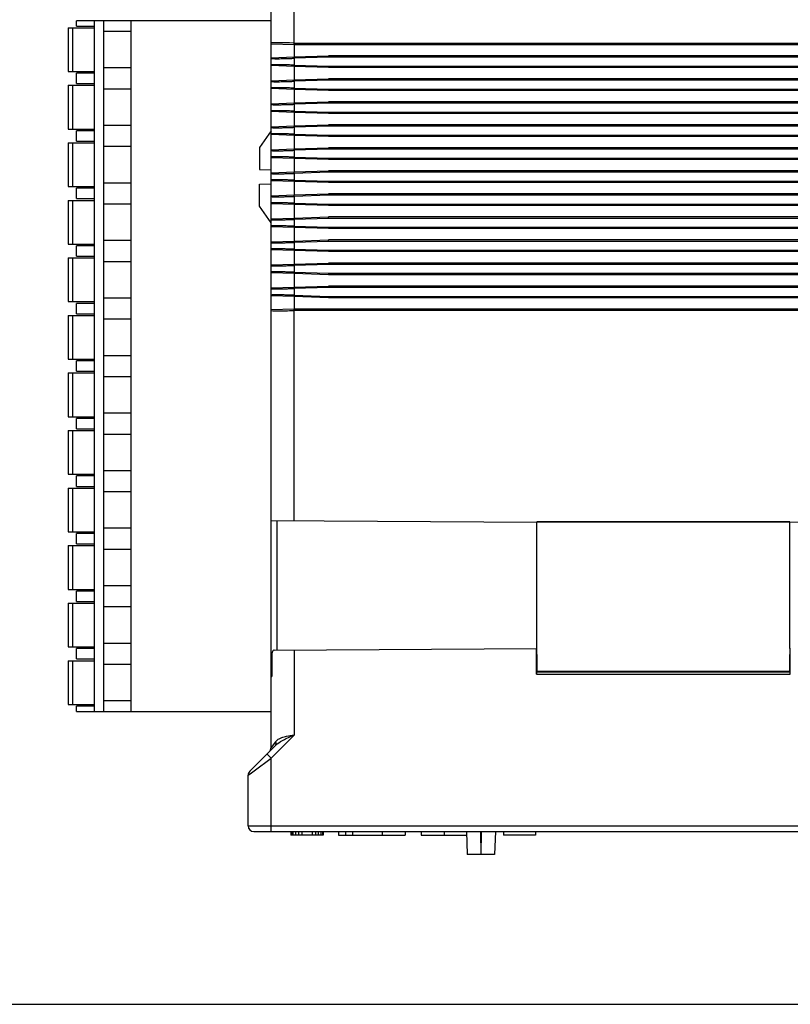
# Model space of a CAD drawing. Header units: millimetres. Extents: x 0 to 420, y 0 to 297.
# Tile 74 of 119: x 203 to 270, y 0 to 86. Entities that reach past the tile are written whole.
import ezdxf

# ---------------------------------------------------------------- set-up
doc = ezdxf.new("R2010")
doc.units = ezdxf.units.MM
doc.header["$LTSCALE"] = 23.1
doc.layers.get('0').update_dxf_attribs({"linetype": 'CONTINUOUS'})

msp = doc.modelspace()

# ---------------------------------------------------------------- linework, layer by layer
at = {"color": 7, "linetype": 'Continuous'}
for p, q in [((225.215, 22.314), (225.215, 120.3)), ((227.215, 83.525), (227.215, 101.796)), ((207.565, 84.857), (207.565, 81.057)), ((207.565, 84.857), (209.865, 84.857)), ((207.965, 84.857), (207.965, 81.057)), ((208.315, 85.007), (208.315, 85.457)), ((225.215, 85.457), (208.315, 85.457)), ((208.315, 85.007), (209.865, 85.007)), ((209.865, 25.457), (209.865, 85.457)), ((210.665, 25.457), (210.665, 85.457)), ((213.065, 25.457), (213.065, 85.457)), ((210.665, 84.553), (213.065, 84.553)), ((225.215, 83.467), (227.218, 83.4)), ((227.218, 83.4), (227.215, 83.525)), ((227.215, 83.525), (293.315, 83.525)), ((227.218, 83.4), (227.218, 82.324)), ((227.218, 83.4), (286.815, 83.4)), ((225.215, 82.246), (227.218, 82.324)), ((227.214, 82.205), (227.218, 82.324)), ((230.215, 82.295), (227.215, 82.205)), ((227.215, 82.205), (227.215, 81.608)), ((227.218, 82.324), (230.215, 82.414)), ((230.215, 82.295), (230.215, 82.414)), ((281.818, 82.414), (230.215, 82.414)), ((281.64, 82.295), (230.215, 82.295)), ((213.065, 81.36), (210.665, 81.36)), ((227.214, 81.49), (225.215, 81.567)), ((227.214, 81.49), (227.214, 81.608)), ((227.214, 81.49), (227.218, 80.324)), ((230.215, 81.4), (227.214, 81.49)), ((227.215, 81.608), (230.215, 81.518)), ((230.215, 81.518), (230.215, 81.4)), ((230.215, 81.518), (281.64, 81.518)), ((281.818, 81.4), (230.215, 81.4)), ((207.565, 81.057), (209.865, 81.057)), ((208.315, 80.007), (208.315, 80.907)), ((209.865, 80.907), (208.315, 80.907)), ((207.565, 79.857), (207.565, 76.057)), ((207.565, 79.857), (209.865, 79.857)), ((207.965, 79.857), (207.965, 76.057)), ((208.315, 80.007), (209.865, 80.007)), ((225.215, 80.246), (227.218, 80.324)), ((227.214, 80.205), (227.218, 80.324)), ((227.214, 79.49), (227.214, 79.608)), ((230.215, 80.295), (227.215, 80.205)), ((227.215, 80.205), (227.215, 79.608)), ((227.215, 79.608), (230.215, 79.518)), ((227.218, 80.324), (230.215, 80.414)), ((230.215, 80.295), (230.215, 80.414)), ((281.818, 80.414), (230.215, 80.414)), ((281.64, 80.295), (230.215, 80.295)), ((210.665, 79.553), (213.065, 79.553)), ((227.214, 79.49), (225.215, 79.567)), ((227.214, 79.49), (227.218, 78.324)), ((230.215, 79.4), (227.214, 79.49)), ((230.215, 79.518), (230.215, 79.4)), ((230.215, 79.518), (281.64, 79.518)), ((281.818, 79.4), (230.215, 79.4)), ((225.215, 78.246), (227.218, 78.324)), ((227.214, 78.205), (227.218, 78.324)), ((230.215, 78.295), (227.215, 78.205)), ((227.215, 78.205), (227.215, 77.608)), ((227.218, 78.324), (230.215, 78.414)), ((230.215, 78.295), (230.215, 78.414)), ((281.818, 78.414), (230.215, 78.414)), ((281.64, 78.295), (230.215, 78.295)), ((227.214, 77.49), (225.215, 77.567)), ((227.214, 77.49), (227.214, 77.608)), ((227.214, 77.49), (227.218, 76.324)), ((230.215, 77.4), (227.214, 77.49)), ((227.215, 77.608), (230.215, 77.518)), ((230.215, 77.518), (230.215, 77.4)), ((230.215, 77.518), (281.64, 77.518)), ((281.818, 77.4), (230.215, 77.4)), ((213.065, 76.36), (210.665, 76.36)), ((225.215, 76.246), (227.218, 76.324)), ((227.214, 76.205), (227.218, 76.324)), ((230.215, 76.295), (227.215, 76.205)), ((227.215, 76.205), (227.215, 75.608)), ((227.218, 76.324), (230.215, 76.414)), ((230.215, 76.295), (230.215, 76.414)), ((281.818, 76.414), (230.215, 76.414)), ((281.64, 76.295), (230.215, 76.295)), ((207.565, 76.057), (209.865, 76.057)), ((208.315, 75.007), (208.315, 75.907)), ((209.865, 75.907), (208.315, 75.907)), ((225.215, 75.907), (224.215, 74.457)), ((227.214, 75.49), (225.215, 75.567)), ((227.214, 75.49), (227.214, 75.608)), ((227.214, 75.49), (227.218, 74.324)), ((230.215, 75.4), (227.214, 75.49)), ((227.215, 75.608), (230.215, 75.518)), ((230.215, 75.518), (230.215, 75.4)), ((230.215, 75.518), (281.64, 75.518)), ((281.818, 75.4), (230.215, 75.4)), ((207.565, 74.857), (207.565, 71.057)), ((207.565, 74.857), (209.865, 74.857)), ((207.965, 74.857), (207.965, 71.057)), ((208.315, 75.007), (209.865, 75.007)), ((210.665, 74.553), (213.065, 74.553)), ((224.215, 74.457), (224.215, 72.542)), ((225.215, 74.246), (227.218, 74.324)), ((227.214, 74.205), (227.218, 74.324)), ((227.214, 73.49), (227.214, 73.608)), ((230.215, 74.295), (227.215, 74.205)), ((227.215, 74.205), (227.215, 73.608)), ((227.215, 73.608), (230.215, 73.518)), ((227.218, 74.324), (230.215, 74.414)), ((230.215, 74.295), (230.215, 74.414)), ((281.818, 74.414), (230.215, 74.414)), ((281.64, 74.295), (230.215, 74.295)), ((227.214, 73.49), (225.215, 73.567)), ((227.214, 73.49), (227.218, 72.324)), ((230.215, 73.4), (227.214, 73.49)), ((230.215, 73.518), (230.215, 73.4)), ((230.215, 73.518), (281.64, 73.518)), ((281.818, 73.4), (230.215, 73.4)), ((224.215, 72.542), (225.215, 72.507)), ((225.215, 72.246), (227.218, 72.324)), ((227.214, 72.205), (227.218, 72.324)), ((230.215, 72.295), (227.215, 72.205)), ((227.215, 72.205), (227.215, 71.608)), ((227.218, 72.324), (230.215, 72.414)), ((230.215, 72.295), (230.215, 72.414)), ((281.818, 72.414), (230.215, 72.414)), ((281.64, 72.295), (230.215, 72.295)), ((207.565, 71.057), (209.865, 71.057)), ((213.065, 71.36), (210.665, 71.36)), ((224.215, 71.272), (225.215, 71.307)), ((224.215, 69.357), (224.215, 71.272)), ((227.214, 71.49), (225.215, 71.567)), ((227.214, 71.49), (227.214, 71.608)), ((227.214, 71.49), (227.218, 70.324)), ((230.215, 71.4), (227.214, 71.49)), ((227.215, 71.608), (230.215, 71.518)), ((230.215, 71.518), (230.215, 71.4)), ((230.215, 71.518), (281.64, 71.518)), ((281.818, 71.4), (230.215, 71.4)), ((208.315, 70.007), (208.315, 70.907)), ((209.865, 70.907), (208.315, 70.907)), ((225.215, 70.246), (227.218, 70.324)), ((227.214, 70.205), (227.218, 70.324)), ((230.215, 70.295), (227.215, 70.205)), ((227.215, 70.205), (227.215, 69.608)), ((227.218, 70.324), (230.215, 70.414)), ((230.215, 70.295), (230.215, 70.414)), ((281.818, 70.414), (230.215, 70.414)), ((281.64, 70.295), (230.215, 70.295)), ((207.565, 69.857), (207.565, 66.057)), ((207.565, 69.857), (209.865, 69.857)), ((207.965, 69.857), (207.965, 66.057)), ((208.315, 70.007), (209.865, 70.007)), ((210.665, 69.553), (213.065, 69.553)), ((225.215, 67.907), (224.215, 69.357)), ((227.214, 69.49), (225.215, 69.567)), ((227.214, 69.49), (227.214, 69.608)), ((227.214, 69.49), (227.218, 68.324)), ((230.215, 69.4), (227.214, 69.49)), ((227.215, 69.608), (230.215, 69.518)), ((230.215, 69.518), (230.215, 69.4)), ((230.215, 69.518), (281.64, 69.518)), ((281.818, 69.4), (230.215, 69.4)), ((225.215, 68.246), (227.218, 68.324)), ((227.214, 68.205), (227.218, 68.324)), ((227.214, 67.49), (227.214, 67.608)), ((230.215, 68.295), (227.215, 68.205)), ((227.215, 68.205), (227.215, 67.608)), ((227.215, 67.608), (230.215, 67.518)), ((227.218, 68.324), (230.215, 68.414)), ((230.215, 68.295), (230.215, 68.414)), ((281.818, 68.414), (230.215, 68.414)), ((281.64, 68.295), (230.215, 68.295)), ((227.214, 67.49), (225.215, 67.567)), ((227.214, 67.49), (227.218, 66.324)), ((230.215, 67.4), (227.214, 67.49)), ((230.215, 67.518), (230.215, 67.4)), ((230.215, 67.518), (281.64, 67.518)), ((281.818, 67.4), (230.215, 67.4)), ((207.565, 66.057), (209.865, 66.057)), ((208.315, 65.007), (208.315, 65.907)), ((209.865, 65.907), (208.315, 65.907)), ((213.065, 66.36), (210.665, 66.36)), ((225.215, 66.246), (227.218, 66.324)), ((227.214, 66.205), (227.218, 66.324)), ((230.215, 66.295), (227.215, 66.205)), ((227.215, 66.205), (227.215, 65.608)), ((227.218, 66.324), (230.215, 66.414)), ((230.215, 66.295), (230.215, 66.414)), ((281.818, 66.414), (230.215, 66.414)), ((281.64, 66.295), (230.215, 66.295)), ((227.214, 65.49), (225.215, 65.567)), ((227.214, 65.49), (227.214, 65.608)), ((227.214, 65.49), (227.218, 64.324)), ((230.215, 65.4), (227.214, 65.49)), ((227.215, 65.608), (230.215, 65.518)), ((230.215, 65.518), (230.215, 65.4)), ((230.215, 65.518), (281.64, 65.518)), ((281.818, 65.4), (230.215, 65.4)), ((207.565, 64.857), (207.565, 61.057)), ((207.565, 64.857), (209.865, 64.857)), ((207.965, 64.857), (207.965, 61.057)), ((208.315, 65.007), (209.865, 65.007)), ((210.665, 64.553), (213.065, 64.553)), ((225.215, 64.246), (227.218, 64.324)), ((227.214, 64.205), (227.218, 64.324)), ((230.215, 64.295), (227.215, 64.205)), ((227.215, 64.205), (227.215, 63.608)), ((227.218, 64.324), (230.215, 64.414)), ((230.215, 64.295), (230.215, 64.414)), ((281.818, 64.414), (230.215, 64.414)), ((281.64, 64.295), (230.215, 64.295)), ((227.214, 63.49), (225.215, 63.567)), ((227.214, 63.49), (227.214, 63.608)), ((227.214, 63.49), (227.218, 62.324)), ((230.215, 63.4), (227.214, 63.49)), ((227.215, 63.608), (230.215, 63.518)), ((230.215, 63.518), (230.215, 63.4)), ((230.215, 63.518), (281.64, 63.518)), ((281.818, 63.4), (230.215, 63.4)), ((225.215, 62.246), (227.218, 62.324)), ((227.214, 62.205), (227.218, 62.324)), ((227.214, 61.49), (227.214, 61.608)), ((230.215, 62.295), (227.215, 62.205)), ((227.215, 62.205), (227.215, 61.608)), ((227.215, 61.608), (230.215, 61.518)), ((227.218, 62.324), (230.215, 62.414)), ((230.215, 62.295), (230.215, 62.414)), ((281.818, 62.414), (230.215, 62.414)), ((281.64, 62.295), (230.215, 62.295)), ((207.565, 61.057), (209.865, 61.057)), ((208.315, 60.007), (208.315, 60.907)), ((209.865, 60.907), (208.315, 60.907)), ((213.065, 61.36), (210.665, 61.36)), ((227.214, 61.49), (225.215, 61.567)), ((227.214, 61.49), (227.215, 60.414)), ((230.215, 61.4), (227.214, 61.49)), ((230.215, 61.518), (230.215, 61.4)), ((230.215, 61.518), (281.64, 61.518)), ((281.818, 61.4), (230.215, 61.4)), ((208.315, 60.007), (209.865, 60.007)), ((227.215, 60.414), (225.215, 60.346)), ((227.215, 42.017), (227.215, 60.414)), ((286.815, 60.414), (227.215, 60.414)), ((293.315, 60.288), (227.215, 60.288)), ((207.565, 59.857), (207.565, 56.057)), ((207.565, 59.857), (209.865, 59.857)), ((207.965, 59.857), (207.965, 56.057)), ((210.665, 59.553), (213.065, 59.553)), ((207.565, 56.057), (209.865, 56.057)), ((208.315, 55.007), (208.315, 55.907)), ((209.865, 55.907), (208.315, 55.907)), ((213.065, 56.36), (210.665, 56.36)), ((207.565, 54.857), (207.565, 51.057)), ((207.565, 54.857), (209.865, 54.857)), ((207.965, 54.857), (207.965, 51.057)), ((208.315, 55.007), (209.865, 55.007)), ((210.665, 54.553), (213.065, 54.553)), ((213.065, 51.36), (210.665, 51.36)), ((207.565, 51.057), (209.865, 51.057)), ((208.315, 50.007), (208.315, 50.907)), ((209.865, 50.907), (208.315, 50.907)), ((207.565, 49.857), (207.565, 46.057)), ((207.565, 49.857), (209.865, 49.857)), ((207.965, 49.857), (207.965, 46.057)), ((208.315, 50.007), (209.865, 50.007)), ((210.665, 49.553), (213.065, 49.553)), ((213.065, 46.36), (210.665, 46.36)), ((207.565, 46.057), (209.865, 46.057)), ((208.315, 45.007), (208.315, 45.907)), ((209.865, 45.907), (208.315, 45.907)), ((207.565, 44.857), (207.565, 41.057)), ((207.565, 44.857), (209.865, 44.857)), ((207.965, 44.857), (207.965, 41.057)), ((208.315, 45.007), (209.865, 45.007)), ((210.665, 44.553), (213.065, 44.553)), ((225.215, 42.028), (248.315, 41.907)), ((225.712, 42.025), (225.712, 30.788)), ((270.315, 41.924), (248.315, 41.924)), ((248.315, 30.907), (248.315, 41.924)), ((270.315, 41.907), (293.315, 42.027)), ((270.315, 30.906), (270.315, 41.924)), ((213.065, 41.36), (210.665, 41.36)), ((270.315, 41.907), (248.315, 41.907)), ((207.565, 41.057), (209.865, 41.057)), ((208.315, 40.007), (208.315, 40.907)), ((209.865, 40.907), (208.315, 40.907)), ((207.565, 39.857), (207.565, 36.057)), ((207.565, 39.857), (209.865, 39.857)), ((207.965, 39.857), (207.965, 36.057)), ((208.315, 40.007), (209.865, 40.007)), ((210.665, 39.553), (213.065, 39.553)), ((207.565, 36.057), (209.865, 36.057)), ((213.065, 36.36), (210.665, 36.36)), ((208.315, 35.007), (208.315, 35.907)), ((209.865, 35.907), (208.315, 35.907)), ((207.565, 34.857), (207.565, 31.057)), ((207.565, 34.857), (209.865, 34.857)), ((207.965, 34.857), (207.965, 31.057)), ((208.315, 35.007), (209.865, 35.007)), ((210.665, 34.553), (213.065, 34.553)), ((207.565, 31.057), (209.865, 31.057)), ((209.865, 30.907), (208.315, 30.907)), ((208.315, 30.007), (208.315, 30.907)), ((213.065, 31.36), (210.665, 31.36)), ((225.494, 30.787), (248.295, 30.907)), ((248.295, 28.69), (248.295, 30.907)), ((208.315, 30.007), (209.865, 30.007)), ((225.283, 30.286), (225.283, 28.488)), ((227.215, 30.796), (227.215, 23.4)), ((248.315, 30.407), (248.315, 28.907)), ((270.315, 28.907), (270.315, 30.407)), ((270.317, 30.407), (270.317, 28.907)), ((207.565, 29.857), (209.865, 29.857)), ((207.565, 29.857), (207.565, 26.057)), ((207.965, 29.857), (207.965, 26.057)), ((210.665, 29.553), (213.065, 29.553)), ((225.215, 28.487), (225.283, 28.488)), ((248.295, 28.69), (270.353, 28.69)), ((248.297, 28.89), (270.349, 28.89)), ((270.315, 28.907), (248.315, 28.907)), ((207.565, 26.057), (209.865, 26.057)), ((209.865, 25.907), (208.315, 25.907)), ((208.315, 25.457), (208.315, 25.907)), ((213.065, 26.36), (210.665, 26.36)), ((208.315, 25.457), (225.215, 25.457)), ((225.215, 21.4), (227.215, 23.4)), ((223.361, 20.253), (225.568, 22.46)), ((225.217, 22.317), (225.215, 22.314)), ((225.615, 22.814), (225.217, 22.317)), ((223.742, 20.295), (225.215, 21.4)), ((224.861, 21.753), (225.215, 21.4)), ((225.215, 15.007), (225.215, 21.4)), ((223.215, 19.9), (223.512, 20.123)), ((223.215, 15.507), (223.215, 19.9)), ((223.512, 20.123), (223.742, 20.295)), ((223.215, 15.507), (293.315, 15.507)), ((223.715, 15.007), (303.915, 15.007)), ((226.935, 15.007), (226.935, 14.707)), ((229.735, 14.707), (226.935, 14.707)), ((226.994, 15.007), (226.994, 14.707)), ((227.113, 15.007), (227.113, 14.707)), ((227.352, 15.007), (227.352, 14.707)), ((227.59, 15.007), (227.59, 14.707)), ((227.888, 15.007), (227.888, 14.707)), ((228.781, 15.007), (228.781, 14.707)), ((229.079, 15.007), (229.079, 14.707)), ((229.317, 15.007), (229.317, 14.707)), ((229.556, 15.007), (229.556, 14.707)), ((229.675, 15.007), (229.675, 14.707)), ((229.735, 15.007), (229.735, 14.707)), ((231.078, 15.007), (231.078, 14.707)), ((231.078, 14.707), (236.885, 14.707)), ((231.685, 15.007), (231.685, 14.707)), ((232.291, 15.007), (232.291, 14.707)), ((234.885, 15.007), (234.885, 14.707)), ((236.885, 15.007), (236.885, 14.707)), ((238.265, 15.007), (238.265, 14.707)), ((238.265, 14.707), (242.223, 14.707)), ((240.265, 15.007), (240.265, 14.707)), ((242.218, 15.007), (242.253, 13.007)), ((243.411, 15.007), (243.444, 13.007)), ((243.485, 13.007), (243.518, 15.007)), ((244.715, 15.007), (244.645, 13.007)), ((245.415, 15.007), (245.415, 14.707)), ((248.215, 14.707), (245.415, 14.707)), ((248.215, 15.007), (248.215, 14.707)), ((244.645, 13.007), (242.253, 13.007)), ((0, 0), (420, 0))]:
    msp.add_line(p, q, dxfattribs=at)
for centre, radius, start, end in [((225.515, 28.487), 0.3, 140.39971, 180), ((224.715, 22.314), 0.5, 315, 360), ((223.715, 19.9), 0.5, 135, 179.99999), ((223.715, 15.507), 0.5, 180, 270)]:
    msp.add_arc(centre, radius, start, end, dxfattribs=at)
for centre, major_axis, ratio, start_param, end_param in [((227.215, 83.456), (2, -0.07), 0.034878, 1.572017, 3.142813), ((227.215, 60.358), (2, 0.07), 0.034878, 3.140372, 4.711169), ((248.308, 30.407), (0, 0.5), 0.012219, -1.570705, 0.000064), ((270.328, 30.407), (0, 0.5), 0.022696, 6.283066, 7.853835), ((248.297, 28.69), (0, 0.2), 0.012218, 0.005236, 1.570796), ((270.349, 28.69), (0, 0.2), 0.022693, -1.570796, -0.005236)]:
    msp.add_ellipse(centre, major_axis=major_axis, ratio=ratio, start_param=start_param, end_param=end_param, dxfattribs=at)
for points, knots in [([(225.215, 82.195), (225.215, 82.191), (225.232, 82.186), (225.257, 82.181), (225.307, 82.177), (225.372, 82.173), (225.456, 82.171), (225.601, 82.168), (225.818, 82.168), (226.117, 82.172), (226.459, 82.179), (226.829, 82.19), (227.084, 82.2), (227.214, 82.205)], [0, 0, 0, 0, 0.005797, 0.020441, 0.044334, 0.077397, 0.119315, 0.169678, 0.293884, 0.445162, 0.617784, 0.805333, 1, 1, 1, 1]), ([(227.214, 81.608), (227.084, 81.614), (226.829, 81.623), (226.459, 81.634), (226.117, 81.641), (225.818, 81.645), (225.601, 81.645), (225.456, 81.642), (225.372, 81.64), (225.307, 81.636), (225.257, 81.632), (225.232, 81.627), (225.215, 81.622), (225.215, 81.619)], [0, 0, 0, 0, 0.194667, 0.382216, 0.554838, 0.706116, 0.830322, 0.880685, 0.922603, 0.955666, 0.979559, 0.994203, 1, 1, 1, 1]), ([(225.215, 80.195), (225.215, 80.191), (225.232, 80.186), (225.257, 80.181), (225.307, 80.177), (225.372, 80.173), (225.456, 80.171), (225.601, 80.168), (225.818, 80.168), (226.117, 80.172), (226.459, 80.179), (226.829, 80.19), (227.084, 80.2), (227.214, 80.205)], [0, 0, 0, 0, 0.005797, 0.020441, 0.044334, 0.077397, 0.119315, 0.169678, 0.293884, 0.445162, 0.617784, 0.805333, 1, 1, 1, 1]), ([(227.214, 79.608), (227.084, 79.614), (226.829, 79.623), (226.459, 79.634), (226.117, 79.641), (225.818, 79.645), (225.601, 79.645), (225.456, 79.642), (225.372, 79.64), (225.307, 79.636), (225.257, 79.632), (225.232, 79.627), (225.215, 79.622), (225.215, 79.619)], [0, 0, 0, 0, 0.194667, 0.382216, 0.554838, 0.706116, 0.830322, 0.880685, 0.922603, 0.955666, 0.979559, 0.994203, 1, 1, 1, 1]), ([(225.215, 78.195), (225.215, 78.191), (225.232, 78.186), (225.257, 78.181), (225.307, 78.177), (225.372, 78.173), (225.456, 78.171), (225.601, 78.168), (225.818, 78.168), (226.117, 78.172), (226.459, 78.179), (226.829, 78.19), (227.084, 78.2), (227.214, 78.205)], [0, 0, 0, 0, 0.005797, 0.020441, 0.044334, 0.077397, 0.119315, 0.169678, 0.293884, 0.445162, 0.617784, 0.805333, 1, 1, 1, 1]), ([(227.214, 77.608), (227.084, 77.614), (226.829, 77.623), (226.459, 77.634), (226.117, 77.641), (225.818, 77.645), (225.601, 77.645), (225.456, 77.642), (225.372, 77.64), (225.307, 77.636), (225.257, 77.632), (225.232, 77.627), (225.215, 77.622), (225.215, 77.619)], [0, 0, 0, 0, 0.194667, 0.382216, 0.554838, 0.706116, 0.830322, 0.880685, 0.922603, 0.955666, 0.979559, 0.994203, 1, 1, 1, 1]), ([(225.215, 76.195), (225.215, 76.191), (225.232, 76.186), (225.257, 76.181), (225.307, 76.177), (225.372, 76.173), (225.456, 76.171), (225.601, 76.168), (225.818, 76.168), (226.117, 76.172), (226.459, 76.179), (226.829, 76.19), (227.084, 76.2), (227.214, 76.205)], [0, 0, 0, 0, 0.005797, 0.020441, 0.044334, 0.077397, 0.119315, 0.169678, 0.293884, 0.445162, 0.617784, 0.805333, 1, 1, 1, 1]), ([(227.214, 75.608), (227.084, 75.614), (226.829, 75.623), (226.459, 75.634), (226.117, 75.641), (225.818, 75.645), (225.601, 75.645), (225.456, 75.642), (225.372, 75.64), (225.307, 75.636), (225.257, 75.632), (225.232, 75.627), (225.215, 75.622), (225.215, 75.619)], [0, 0, 0, 0, 0.194667, 0.382216, 0.554838, 0.706116, 0.830322, 0.880685, 0.922603, 0.955666, 0.979559, 0.994203, 1, 1, 1, 1]), ([(225.215, 74.195), (225.215, 74.191), (225.232, 74.186), (225.257, 74.181), (225.307, 74.177), (225.372, 74.173), (225.456, 74.171), (225.601, 74.168), (225.818, 74.168), (226.117, 74.172), (226.459, 74.179), (226.829, 74.19), (227.084, 74.2), (227.214, 74.205)], [0, 0, 0, 0, 0.005797, 0.020441, 0.044334, 0.077397, 0.119315, 0.169678, 0.293884, 0.445162, 0.617784, 0.805333, 1, 1, 1, 1]), ([(227.214, 73.608), (227.084, 73.614), (226.829, 73.623), (226.459, 73.634), (226.117, 73.641), (225.818, 73.645), (225.601, 73.645), (225.456, 73.642), (225.372, 73.64), (225.307, 73.636), (225.257, 73.632), (225.232, 73.627), (225.215, 73.622), (225.215, 73.619)], [0, 0, 0, 0, 0.194667, 0.382216, 0.554838, 0.706116, 0.830322, 0.880685, 0.922603, 0.955666, 0.979559, 0.994203, 1, 1, 1, 1]), ([(225.215, 72.195), (225.215, 72.191), (225.232, 72.186), (225.257, 72.181), (225.307, 72.177), (225.372, 72.173), (225.456, 72.171), (225.601, 72.168), (225.818, 72.168), (226.117, 72.172), (226.459, 72.179), (226.829, 72.19), (227.084, 72.2), (227.214, 72.205)], [0, 0, 0, 0, 0.005797, 0.020441, 0.044334, 0.077397, 0.119315, 0.169678, 0.293884, 0.445162, 0.617784, 0.805333, 1, 1, 1, 1]), ([(227.214, 71.608), (227.084, 71.614), (226.829, 71.623), (226.459, 71.634), (226.117, 71.641), (225.818, 71.645), (225.601, 71.645), (225.456, 71.642), (225.372, 71.64), (225.307, 71.636), (225.257, 71.632), (225.232, 71.627), (225.215, 71.622), (225.215, 71.619)], [0, 0, 0, 0, 0.194667, 0.382216, 0.554838, 0.706116, 0.830322, 0.880685, 0.922603, 0.955666, 0.979559, 0.994203, 1, 1, 1, 1]), ([(225.215, 70.195), (225.215, 70.191), (225.232, 70.186), (225.257, 70.181), (225.307, 70.177), (225.372, 70.173), (225.456, 70.171), (225.601, 70.168), (225.818, 70.168), (226.117, 70.172), (226.459, 70.179), (226.829, 70.19), (227.084, 70.2), (227.214, 70.205)], [0, 0, 0, 0, 0.005797, 0.020441, 0.044334, 0.077397, 0.119315, 0.169678, 0.293884, 0.445162, 0.617784, 0.805333, 1, 1, 1, 1]), ([(227.214, 69.608), (227.084, 69.614), (226.829, 69.623), (226.459, 69.634), (226.117, 69.641), (225.818, 69.645), (225.601, 69.645), (225.456, 69.642), (225.372, 69.64), (225.307, 69.636), (225.257, 69.632), (225.232, 69.627), (225.215, 69.622), (225.215, 69.619)], [0, 0, 0, 0, 0.194667, 0.382216, 0.554838, 0.706116, 0.830322, 0.880685, 0.922603, 0.955666, 0.979559, 0.994203, 1, 1, 1, 1]), ([(225.215, 68.195), (225.215, 68.191), (225.232, 68.186), (225.257, 68.181), (225.307, 68.177), (225.372, 68.173), (225.456, 68.171), (225.601, 68.168), (225.818, 68.168), (226.117, 68.172), (226.459, 68.179), (226.829, 68.19), (227.084, 68.2), (227.214, 68.205)], [0, 0, 0, 0, 0.005797, 0.020441, 0.044334, 0.077397, 0.119315, 0.169678, 0.293884, 0.445162, 0.617784, 0.805333, 1, 1, 1, 1]), ([(227.214, 67.608), (227.084, 67.614), (226.829, 67.623), (226.459, 67.634), (226.117, 67.641), (225.818, 67.645), (225.601, 67.645), (225.456, 67.642), (225.372, 67.64), (225.307, 67.636), (225.257, 67.632), (225.232, 67.627), (225.215, 67.622), (225.215, 67.619)], [0, 0, 0, 0, 0.194667, 0.382216, 0.554838, 0.706116, 0.830322, 0.880685, 0.922603, 0.955666, 0.979559, 0.994203, 1, 1, 1, 1]), ([(225.215, 66.195), (225.215, 66.191), (225.232, 66.186), (225.257, 66.181), (225.307, 66.177), (225.372, 66.173), (225.456, 66.171), (225.601, 66.168), (225.818, 66.168), (226.117, 66.172), (226.459, 66.179), (226.829, 66.19), (227.084, 66.2), (227.214, 66.205)], [0, 0, 0, 0, 0.005797, 0.020441, 0.044334, 0.077397, 0.119315, 0.169678, 0.293884, 0.445162, 0.617784, 0.805333, 1, 1, 1, 1]), ([(227.214, 65.608), (227.084, 65.614), (226.829, 65.623), (226.459, 65.634), (226.117, 65.641), (225.818, 65.645), (225.601, 65.645), (225.456, 65.642), (225.372, 65.64), (225.307, 65.636), (225.257, 65.632), (225.232, 65.627), (225.215, 65.622), (225.215, 65.619)], [0, 0, 0, 0, 0.194667, 0.382216, 0.554838, 0.706116, 0.830322, 0.880685, 0.922603, 0.955666, 0.979559, 0.994203, 1, 1, 1, 1]), ([(225.215, 64.195), (225.215, 64.191), (225.232, 64.186), (225.257, 64.181), (225.307, 64.177), (225.372, 64.173), (225.456, 64.171), (225.601, 64.168), (225.818, 64.168), (226.117, 64.172), (226.459, 64.179), (226.829, 64.19), (227.084, 64.2), (227.214, 64.205)], [0, 0, 0, 0, 0.005797, 0.020441, 0.044334, 0.077397, 0.119315, 0.169678, 0.293884, 0.445162, 0.617784, 0.805333, 1, 1, 1, 1]), ([(227.214, 63.608), (227.084, 63.614), (226.829, 63.623), (226.459, 63.634), (226.117, 63.641), (225.818, 63.645), (225.601, 63.645), (225.456, 63.642), (225.372, 63.64), (225.307, 63.636), (225.257, 63.632), (225.232, 63.627), (225.215, 63.622), (225.215, 63.619)], [0, 0, 0, 0, 0.194667, 0.382216, 0.554838, 0.706116, 0.830322, 0.880685, 0.922603, 0.955666, 0.979559, 0.994203, 1, 1, 1, 1]), ([(225.215, 62.195), (225.215, 62.191), (225.232, 62.186), (225.257, 62.181), (225.307, 62.177), (225.372, 62.173), (225.456, 62.171), (225.601, 62.168), (225.818, 62.168), (226.117, 62.172), (226.459, 62.179), (226.829, 62.19), (227.084, 62.2), (227.214, 62.205)], [0, 0, 0, 0, 0.005797, 0.020441, 0.044334, 0.077397, 0.119315, 0.169678, 0.293884, 0.445162, 0.617784, 0.805333, 1, 1, 1, 1]), ([(227.214, 61.608), (227.084, 61.614), (226.829, 61.623), (226.459, 61.634), (226.117, 61.641), (225.818, 61.645), (225.601, 61.645), (225.456, 61.642), (225.372, 61.64), (225.307, 61.636), (225.257, 61.632), (225.232, 61.627), (225.215, 61.622), (225.215, 61.619)], [0, 0, 0, 0, 0.194667, 0.382216, 0.554838, 0.706116, 0.830322, 0.880685, 0.922603, 0.955666, 0.979559, 0.994203, 1, 1, 1, 1]), ([(225.494, 30.787), (225.461, 30.787), (225.384, 30.759), (225.32, 30.637), (225.29, 30.476), (225.283, 30.353), (225.283, 30.286)], [0, 0, 0, 0, 0.168763, 0.376842, 0.661928, 1, 1, 1, 1]), ([(225.615, 22.814), (225.701, 22.922), (225.933, 23.11), (226.21, 23.209), (226.357, 23.249)], [0, 0, 0, 0, 0.47519, 1, 1, 1, 1]), ([(226.357, 23.249), (226.424, 23.268), (226.707, 23.333), (226.996, 23.371), (227.215, 23.4)], [0, 0, 0, 0, 0.239682, 1, 1, 1, 1]), ([(226.373, 23.019), (226.441, 23.054), (226.717, 23.189), (227.001, 23.309), (227.215, 23.4)], [0, 0, 0, 0, 0.246362, 1, 1, 1, 1]), ([(225.568, 22.46), (225.625, 22.517), (225.869, 22.736), (226.153, 22.906), (226.373, 23.019)], [0, 0, 0, 0, 0.243939, 1, 1, 1, 1]), ([(225.615, 22.814), (225.637, 22.751), (225.661, 22.624), (225.608, 22.5), (225.568, 22.46)], [0, 0, 0, 0, 0.542463, 1, 1, 1, 1])]:
    msp.add_open_spline(points, degree=3, knots=knots, dxfattribs=at)

doc.saveas('drawing.dxf')
